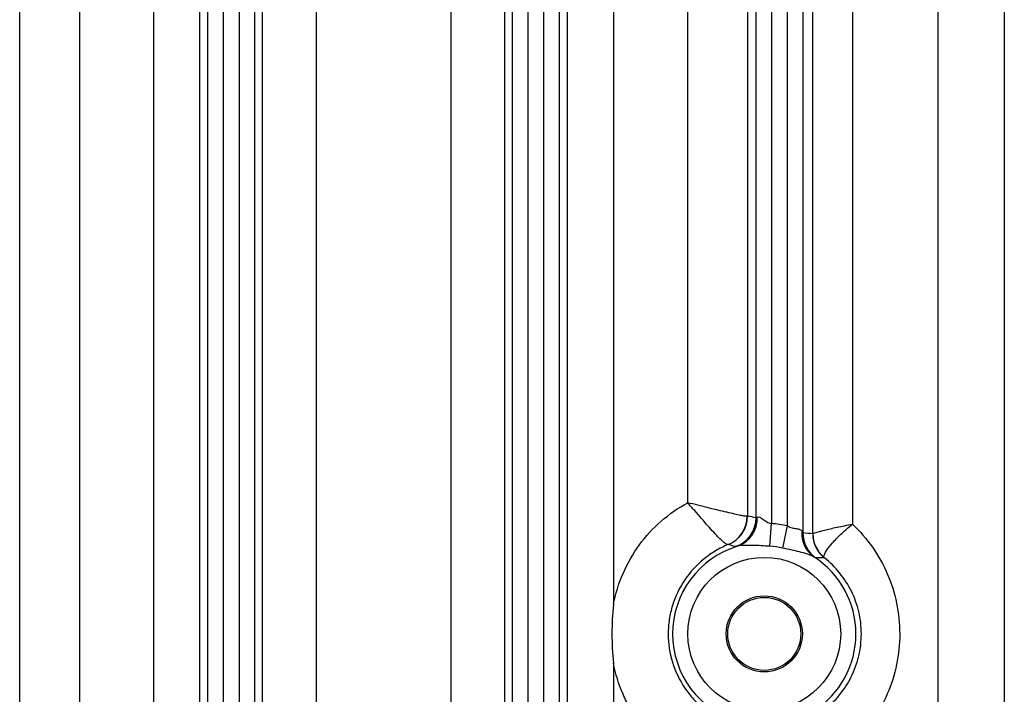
# Model space of a CAD drawing. Header units: millimetres. Extents: x -1087 to -132, y -334 to 655.
# Tile 22 of 63: x -592 to -560, y -237 to -215. Entities that reach past the tile are written whole.
import ezdxf

# ---------------------------------------------------------------- set-up
doc = ezdxf.new("R2010")
doc.units = ezdxf.units.MM

msp = doc.modelspace()

# ---------------------------------------------------------------- linework, layer by layer
at = {"color": 7, "linetype": 'Continuous', "lineweight": 25}
for p, q in [((-592.446, -259.899), (-592.446, -141.765)), ((-590.488, -143.315), (-590.488, -258.349)), ((-588.046, -258.349), (-588.046, -143.315)), ((-586.544, -143.315), (-586.544, -258.349)), ((-574.458, -260.456), (-574.458, -143.315)), ((-562.293, -258.349), (-562.293, -143.315)), ((-560.121, -143.315), (-560.121, -258.349)), ((-586.268, -257.319), (-586.268, -144.345)), ((-585.768, -145.336), (-585.768, -256.328)), ((-585.234, -256.328), (-585.234, -145.336)), ((-584.734, -145.345), (-584.734, -256.319)), ((-584.472, -256.254), (-584.472, -145.41)), ((-576.529, -145.41), (-576.529, -256.254)), ((-576.268, -256.319), (-576.268, -145.345)), ((-575.768, -145.336), (-575.768, -256.328)), ((-575.234, -256.328), (-575.234, -145.336)), ((-574.734, -145.336), (-574.734, -257.319)), ((-582.716, -145.692), (-582.716, -255.98)), ((-578.286, -255.98), (-578.286, -145.676)), ((-572.955, -168.292), (-572.955, -234.372)), ((-566.734, -170.648), (-566.734, -232.016)), ((-566.408, -232.048), (-566.408, -170.616)), ((-567.768, -170.951), (-567.768, -231.713)), ((-567.234, -231.787), (-567.234, -170.877)), ((-565.109, -170.934), (-565.109, -231.73)), ((-568.555, -171.191), (-568.555, -231.473)), ((-568.268, -231.52), (-568.268, -171.144)), ((-570.514, -231.026), (-570.514, -171.638)), ((-567.816, -232.457), (-567.768, -231.713)), ((-567.391, -232.516), (-567.234, -231.787)), ((-572.955, -236.292), (-572.955, -258.349))]:
    msp.add_line(p, q, dxfattribs=at)
for radius in [2.509, 1.25, 1.198]:
    msp.add_circle((-568.001, -235.332), radius, dxfattribs=at)
for centre, radius, start, end in [((-569.561, -231.479), 0.996, 292.2306, 0.3119), ((-569.556, -231.473), 1, 291.9726, 359.9976), ((-569.268, -231.52), 1, 288.4182, 359.9937), ((-569.187, -231.553), 0.953, 288.7915, 3.2734), ((-568.001, -235.332), 3.627, 77.7879, 86.3189), ((-565.856, -232.049), 0.914, 174.6238, 235.6949), ((-565.734, -232.016), 1, 179.9883, 235.6149), ((-565.411, -232.053), 1, 179.9835, 231.6634), ((-565.415, -232.042), 0.993, 180.3555, 230.8825), ((-568.001, -235.332), 3.009, 106.9984, 253.0016), ((-568.001, -235.332), 2.881, 77.7879, 86.3189), ((-568.001, -235.332), 3.009, 302.8075, 57.1925)]:
    msp.add_arc(centre, radius, start, end, dxfattribs=at)
for centre, major_axis, start_param, end_param in [((-569.256, -235.332), (4.511, 0), 1.349871, 1.414811), ((-567.079, -235.332), (3.844, 0), 1.396167, 1.481038)]:
    msp.add_ellipse(centre, major_axis=major_axis, ratio=0.866113, start_param=start_param, end_param=end_param, dxfattribs=at)
for points, knots in [([(-572.955, -234.372), (-572.887, -234.022), (-572.781, -233.681), (-572.494, -233.02), (-572.316, -232.71), (-571.898, -232.135), (-571.654, -231.867), (-571.12, -231.399), (-570.829, -231.196), (-570.514, -231.026)], [0, 0, 0, 0, 0.25, 0.25, 0.5, 0.5, 0.75, 0.75, 1, 1, 1, 1]), ([(-569.185, -232.4), (-569.2, -232.404), (-569.222, -232.399), (-569.279, -232.367), (-569.315, -232.341), (-569.436, -232.237), (-569.54, -232.131), (-569.782, -231.866), (-569.919, -231.71), (-570.138, -231.459), (-570.211, -231.374), (-570.361, -231.201), (-570.439, -231.112), (-570.514, -231.026)], [0, 0, 0, 0, 0.125, 0.125, 0.25, 0.25, 0.5, 0.5, 0.75, 0.75, 0.875, 0.875, 1, 1, 1, 1]), ([(-568.566, -231.473), (-568.579, -231.475), (-568.604, -231.473), (-568.677, -231.462), (-568.725, -231.454), (-568.897, -231.419), (-569.053, -231.384), (-569.418, -231.298), (-569.627, -231.248), (-569.955, -231.166), (-570.066, -231.139), (-570.289, -231.083), (-570.403, -231.054), (-570.514, -231.026)], [0, 0, 0, 0, 0.125, 0.125, 0.25, 0.25, 0.5, 0.5, 0.75, 0.75, 0.875, 0.875, 1, 1, 1, 1]), ([(-568.236, -231.499), (-568.217, -231.484), (-568.189, -231.488), (-568.122, -231.518), (-568.085, -231.543), (-568.006, -231.598), (-567.964, -231.627), (-567.872, -231.68), (-567.822, -231.702), (-567.768, -231.713)], [0, 0, 0, 0, 0.25, 0.25, 0.5, 0.5, 0.75, 0.75, 1, 1, 1, 1]), ([(-566.408, -232.048), (-566.401, -232.038), (-566.365, -232.022), (-566.233, -231.98), (-566.14, -231.955), (-565.906, -231.897), (-565.768, -231.865), (-565.534, -231.815), (-565.453, -231.798), (-565.285, -231.765), (-565.197, -231.747), (-565.109, -231.73)], [0, 0, 0, 0, 0.25, 0.25, 0.5, 0.5, 0.75, 0.75, 0.875, 0.875, 1, 1, 1, 1]), ([(-566.041, -232.813), (-566.048, -232.778), (-566.031, -232.724), (-565.951, -232.58), (-565.889, -232.493), (-565.723, -232.295), (-565.621, -232.188), (-565.443, -232.018), (-565.38, -231.961), (-565.249, -231.846), (-565.18, -231.787), (-565.109, -231.73)], [0, 0, 0, 0, 0.25, 0.25, 0.5, 0.5, 0.75, 0.75, 0.875, 0.875, 1, 1, 1, 1]), ([(-565.109, -231.73), (-564.863, -231.959), (-564.645, -232.211), (-564.259, -232.758), (-564.094, -233.055), (-563.828, -233.669), (-563.726, -233.992), (-563.589, -234.656), (-563.555, -234.991), (-563.554, -235.665), (-563.589, -236.006), (-563.725, -236.669), (-563.829, -236.995), (-564.094, -237.61), (-564.257, -237.901), (-564.642, -238.45), (-564.863, -238.705), (-565.109, -238.934)], [0, 0, 0, 0, 0.125, 0.125, 0.25, 0.25, 0.375, 0.375, 0.5, 0.5, 0.625, 0.625, 0.75, 0.75, 0.875, 0.875, 1, 1, 1, 1]), ([(-567.234, -231.787), (-567.189, -231.817), (-567.14, -231.839), (-567.041, -231.866), (-566.993, -231.871), (-566.906, -231.881), (-566.867, -231.887), (-566.805, -231.914), (-566.781, -231.935), (-566.765, -231.963)], [0, 0, 0, 0, 0.25, 0.25, 0.5, 0.5, 0.75, 0.75, 1, 1, 1, 1]), ([(-569.185, -232.4), (-569.327, -232.458), (-569.467, -232.528), (-569.732, -232.685), (-569.859, -232.773), (-570.219, -233.064), (-570.435, -233.298), (-570.784, -233.813), (-570.923, -234.102), (-571.061, -234.55), (-571.096, -234.703), (-571.143, -235.014), (-571.155, -235.173), (-571.155, -235.647), (-571.107, -235.964), (-570.923, -236.562), (-570.784, -236.851), (-570.522, -237.237), (-570.426, -237.359), (-570.214, -237.589), (-570.099, -237.697), (-569.858, -237.892), (-569.732, -237.979), (-569.467, -238.136), (-569.327, -238.205), (-569.185, -238.264)], [0, 0, 0, 0, 0.0625, 0.0625, 0.125, 0.125, 0.25, 0.25, 0.375, 0.375, 0.4375, 0.4375, 0.5, 0.5, 0.625, 0.625, 0.75, 0.75, 0.8125, 0.8125, 0.875, 0.875, 0.9375, 0.9375, 1, 1, 1, 1]), ([(-568.952, -232.469), (-568.97, -232.463), (-568.989, -232.457), (-569.007, -232.451), (-569.065, -232.433), (-569.123, -232.416), (-569.181, -232.4)], [0, 0, 0, 0, 0.002, 0.002, 0.002, 0.008241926, 0.008241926, 0.008241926, 0.008241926]), ([(-567.816, -232.457), (-568.007, -232.444), (-568.198, -232.433), (-568.476, -232.426), (-568.567, -232.425), (-568.739, -232.431), (-568.819, -232.438), (-568.88, -232.455)], [0, 0, 0, 0, 0.5, 0.5, 0.75, 0.75, 1, 1, 1, 1]), ([(-566.371, -232.803), (-566.428, -232.768), (-566.502, -232.74), (-566.664, -232.688), (-566.751, -232.665), (-567.019, -232.598), (-567.205, -232.556), (-567.391, -232.516)], [0, 0, 0, 0, 0.25, 0.25, 0.5, 0.5, 1, 1, 1, 1]), ([(-566.031, -232.838), (-566.05, -232.837), (-566.07, -232.837), (-566.089, -232.837), (-566.159, -232.836), (-566.229, -232.837), (-566.299, -232.841)], [0, 0, 0, 0, 0.002, 0.002, 0.002, 0.009263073, 0.009263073, 0.009263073, 0.009263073]), ([(-566.031, -237.826), (-565.847, -237.683), (-565.68, -237.52), (-565.379, -237.152), (-565.249, -236.95), (-565.037, -236.523), (-564.954, -236.293), (-564.842, -235.819), (-564.814, -235.573), (-564.814, -235.088), (-564.842, -234.848), (-564.954, -234.371), (-565.035, -234.145), (-565.247, -233.716), (-565.379, -233.513), (-565.677, -233.148), (-565.845, -232.983), (-566.031, -232.838)], [0, 0, 0, 0, 0.125, 0.125, 0.25, 0.25, 0.375, 0.375, 0.5, 0.5, 0.625, 0.625, 0.75, 0.75, 0.875, 0.875, 1, 1, 1, 1]), ([(-570.514, -239.638), (-570.829, -239.468), (-571.12, -239.265), (-571.522, -238.913), (-571.65, -238.786), (-571.891, -238.522), (-572.115, -238.246), (-572.308, -237.948), (-572.486, -237.638), (-572.567, -237.476), (-572.781, -236.983), (-572.886, -236.643), (-572.955, -236.292)], [0, 0, 0, 0, 0.25, 0.25, 0.375, 0.375, 0.5, 0.625, 0.625, 0.75, 0.75, 1, 1, 1, 1])]:
    msp.add_open_spline(points, degree=3, knots=knots, dxfattribs=at)
for points in [[(-568.566, -231.473), (-568.56, -231.473), (-568.557, -231.472), (-568.555, -231.473)], [(-568.268, -231.52), (-568.266, -231.521), (-568.255, -231.513), (-568.236, -231.499)], [(-566.765, -231.963), (-566.748, -231.993), (-566.736, -232.015), (-566.734, -232.016)], [(-566.411, -232.053), (-566.41, -232.053), (-566.409, -232.051), (-566.408, -232.048)], [(-569.181, -232.4), (-569.182, -232.4), (-569.183, -232.4), (-569.185, -232.4)], [(-568.88, -232.455), (-568.924, -232.465), (-568.947, -232.47), (-568.952, -232.469)], [(-566.299, -232.841), (-566.303, -232.841), (-566.328, -232.828), (-566.371, -232.803)], [(-566.041, -232.813), (-566.039, -232.824), (-566.036, -232.832), (-566.031, -232.838)], [(-572.955, -234.372), (-573.017, -235.009), (-573.017, -235.655), (-572.955, -236.292)]]:
    msp.add_open_spline(points, degree=3, dxfattribs=at)

doc.saveas('drawing.dxf')
